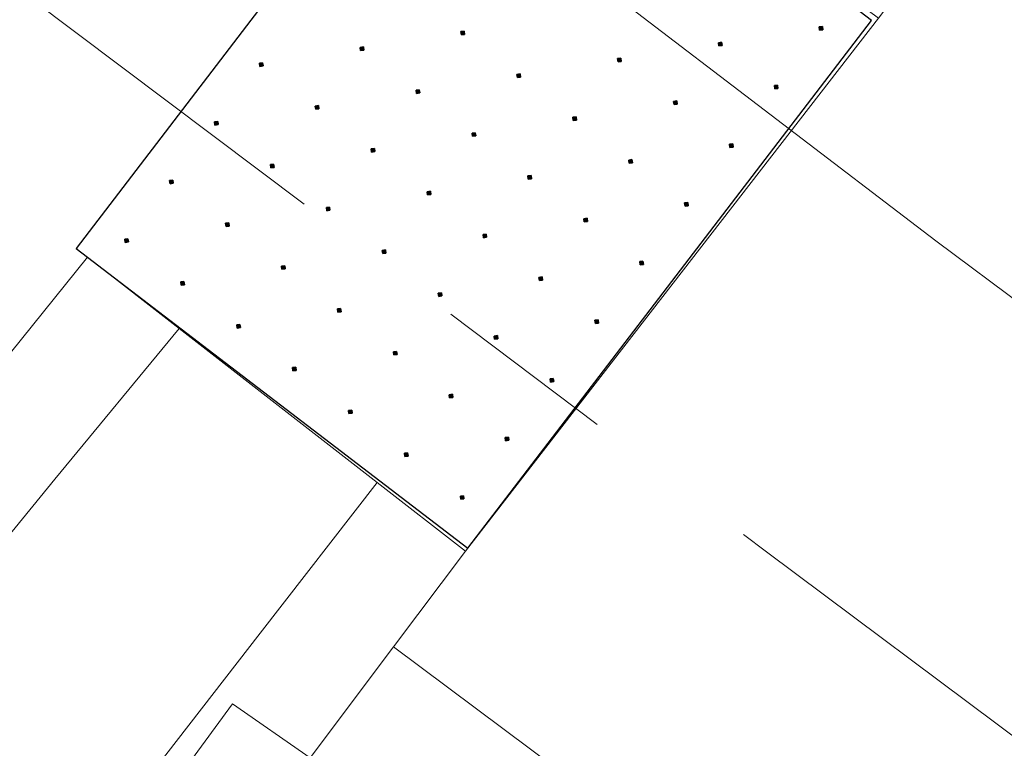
# Model space of a CAD drawing. Header units: metres. Extents: x 243820 to 248629, y 478632 to 483190.
# Tile 25 of 38: x 246010 to 246021, y 481502 to 481510. Entities that reach past the tile are written whole.
import ezdxf

# ---------------------------------------------------------------- set-up
doc = ezdxf.new("R2010")
doc.units = ezdxf.units.M
doc.linetypes.add('AM-AS', pattern=[16, 10, -2, 2, -2])
for name, color, linetype, lineweight in [('B-XX-AM-AS_SPOOR-G', 10, 'AM-AS', 18), ('B-XX-GR-GRAS-GV', 60, 'Continuous', 13), ('B-XX-GR-GROENVOORZIENING-GV', 80, 'Continuous', 18), ('B-XX-VH-VERHARDING_GESLOTEN-GV', 252, 'Continuous', 18), ('B-XX-VH-VERHARDING_HALFVERHARDING-GV', 252, 'Continuous', 18)]:
    doc.layers.add(name, color=color, linetype=linetype, lineweight=lineweight)
doc.layers.add('DLX_TERR_CALC', color=3, linetype='Continuous', true_color=0x00ff00)

msp = doc.modelspace()

# ---------------------------------------------------------------- linework, layer by layer
at = {"layer": 'B-XX-AM-AS_SPOOR-G'}
for points in [[(245600.48, 481821.222), (245604.412, 481818.349), (245612.98, 481811.87), (245623.907, 481803.776), (245633.801, 481796.269), (245680.61, 481761.415), (245776.439, 481689.752), (245797.965, 481673.437), (245838.282, 481643.489), (246014.428, 481511.83), (246020.259, 481507.382), (246153.905, 481407.522), (246161.631, 481401.697), (246170.094, 481395.166), (246185.344, 481383.862), (246211.779, 481364.025), (246220.598, 481357.523), (246236.883, 481345.247)], [(245598.264, 481818.227), (245603.8, 481814.095), (245647.923, 481781.112), (245659.843, 481772.105), (245691.316, 481748.672), (245755.973, 481700.313), (245816.551, 481654.965), (245826.567, 481647.328), (245838.382, 481638.465), (245849.55, 481630.216), (245860.882, 481621.606), (245888.724, 481600.887), (245904.174, 481589.224), (245913.962, 481582.082), (245992.579, 481523.403), (246018.411, 481503.986), (246091.31, 481449.535), (246114.637, 481431.878), (246139.57, 481413.363), (246147.69, 481407.165), (246227.787, 481347.486), (246288.298, 481302.245)]]:
    msp.add_lwpolyline(points, dxfattribs=at)
at = {"layer": 'B-XX-GR-GRAS-GV'}
msp.add_lwpolyline([(246060.001, 481468.429), (246025.961, 481493.88), (246024.418, 481494.208), (246022.826, 481495.475), (246021.428, 481497.595), (246016.739, 481501.157), (246014.338, 481502.952), (246013.425, 481501.739), (246013.375, 481501.677), (246013.839, 481501.017), (246014.926, 481501.167), (246016.102, 481500.956), (246019.351, 481498.005), (246021.566, 481495.649), (246023.321, 481494.209), (246029.676, 481489.923), (246040.449, 481481.853)], dxfattribs=at)
at = {"layer": 'B-XX-GR-GROENVOORZIENING-GV'}
for points in [[(245991.88, 481467.32), (245992.28, 481470.72), (245993, 481473.98), (245994.18, 481477.92), (245996.04, 481482.08), (245998.02, 481486.56), (246000, 481490.072), (246000.14, 481490.32), (246002.12, 481493.42), (246004.2, 481496.4), (246006.8, 481500.08), (246010.64, 481504.78), (246011.995, 481506.425), (246010.996, 481507.201), (246010.155, 481506.16), (246009.357, 481505.174), (246009.182, 481504.884), (246008.028, 481502.964), (246006.837, 481503.814), (246005.427, 481504.821), (246001.708, 481497.075), (245995.979, 481486.439)], [(246001.9, 481480.475), (246012.287, 481498.6), (246010.686, 481499.683), (246011.156, 481500.387), (246012.577, 481502.327), (246013.425, 481501.739), (246014.338, 481502.952), (246015.123, 481503.995), (246014.16, 481504.743), (246012.88, 481503.1), (246010.18, 481499.62), (246006.08, 481493.68), (246003, 481488.42), (246000.68, 481484.12), (246000, 481482.621), (245998.52, 481479.36), (245996.88, 481474.4), (245995.54, 481469.02), (245994.74, 481463.24), (245994.58, 481457.94)]]:
    msp.add_lwpolyline(points, dxfattribs=at)
msp.add_lwpolyline([(246011.156, 481500.387), (246010.686, 481499.683), (246012.287, 481498.6), (246013.537, 481497.753), (246012.859, 481498.782), (246012.755, 481499.521), (246012.933, 481500.358), (246013.601, 481500.984), (246013.839, 481501.017), (246013.375, 481501.677), (246013.425, 481501.739), (246012.577, 481502.327)], close=True, dxfattribs=at)
at = {"layer": 'B-XX-VH-VERHARDING_GESLOTEN-GV'}
msp.add_lwpolyline([(246010.872, 481507.298), (246010.996, 481507.201), (246011.995, 481506.425), (246014.16, 481504.743), (246015.123, 481503.995), (246019.634, 481509.812), (246018.985, 481510.296), (246016.867, 481511.875), (246016.282, 481512.311), (246016.034, 481512.496), (246015.421, 481512.954), (246015.281, 481513.058)], close=True, dxfattribs=at)
msp.add_lwpolyline([(245994.74, 481463.24), (245995.54, 481469.02), (245996.88, 481474.4), (245998.52, 481479.36), (246000, 481482.621), (246000.68, 481484.12), (246003, 481488.42), (246006.08, 481493.68), (246010.18, 481499.62), (246012.88, 481503.1), (246014.16, 481504.743), (246011.995, 481506.425), (246010.64, 481504.78), (246006.8, 481500.08), (246004.2, 481496.4), (246002.12, 481493.42), (246000.14, 481490.32), (246000, 481490.072), (245998.02, 481486.56), (245996.04, 481482.08), (245994.18, 481477.92), (245993, 481473.98), (245992.28, 481470.72), (245991.88, 481467.32)], dxfattribs=at)
at = {"layer": 'B-XX-VH-VERHARDING_HALFVERHARDING-GV'}
for points in [[(245987.078, 481523.056), (246007.256, 481507.85), (246007.844, 481507.941), (246010.155, 481506.16), (246010.996, 481507.201), (246010.872, 481507.298), (246015.281, 481513.058), (246015.421, 481512.954), (246016.486, 481514.409), (246014.032, 481516.306), (246013.114, 481517.029), (246011.091, 481518.621), (246010.354, 481519.201), (246009.234, 481520.059), (246009.11, 481520.643), (246007.136, 481522.215), (246005.89, 481522.479), (245977.06, 481544.023)], [(246060.519, 481481.847), (246032.984, 481502.185), (246030.173, 481507.234), (246024.527, 481511.369), (246022.493, 481511.589), (246021.608, 481512.264), (246021.247, 481512.547), (246020.89, 481512.06), (246021.175, 481511.843), (246019.634, 481509.812), (246015.123, 481503.995), (246014.338, 481502.952), (246016.739, 481501.157), (246021.428, 481497.595), (246022.826, 481495.475), (246024.418, 481494.208), (246025.961, 481493.88), (246060.001, 481468.429)]]:
    msp.add_lwpolyline(points, dxfattribs=at)
at = {"layer": 'DLX_TERR_CALC'}
for points in [[(246015.281, 481513.058, 0), (246010.872, 481507.298, 0)], [(246019.556, 481509.786, 0), (246015.281, 481513.058, 0)], [(246015.147, 481504.026, 0), (246019.556, 481509.786, 0)], [(246010.872, 481507.298, 0), (246015.147, 481504.026, 0)]]:
    msp.add_polyline3d(points, dxfattribs=at)

# ---------------------------------------------------------------- meshes
mesh = msp.add_polyface(dxfattribs=at)
corners = [(246015.113, 481509.634), (246015.108, 481509.669), (246015.093, 481509.649), (246015.108, 481509.669), (246015.073, 481509.664), (246015.093, 481509.649), (246015.073, 481509.664), (246015.078, 481509.629), (246015.093, 481509.649), (246015.078, 481509.629), (246015.113, 481509.634), (246015.093, 481509.649), (246015.108, 481509.669), (246015.113, 481509.634), (246015.093, 481509.649), (246015.073, 481509.664), (246015.108, 481509.669), (246015.093, 481509.649), (246015.078, 481509.629), (246015.073, 481509.664), (246015.093, 481509.649), (246015.113, 481509.634), (246015.078, 481509.629), (246015.093, 481509.649)]
mesh.append_faces([[corners[k] for k in face] for face in [(0, 1, 2), (3, 4, 5), (6, 7, 8), (9, 10, 11), (12, 13, 14), (15, 16, 17), (18, 19, 20), (21, 22, 23)]])
mesh = msp.add_polyface(dxfattribs=at)
corners = [(246019.025, 481509.684), (246019.02, 481509.719), (246019.005, 481509.699), (246019.02, 481509.719), (246018.986, 481509.715), (246019.005, 481509.699), (246018.986, 481509.715), (246018.99, 481509.68), (246019.005, 481509.699), (246018.99, 481509.68), (246019.025, 481509.684), (246019.005, 481509.699), (246019.02, 481509.719), (246019.025, 481509.684), (246019.005, 481509.699), (246018.986, 481509.715), (246019.02, 481509.719), (246019.005, 481509.699), (246018.99, 481509.68), (246018.986, 481509.715), (246019.005, 481509.699), (246019.025, 481509.684), (246018.99, 481509.68), (246019.005, 481509.699)]
mesh.append_faces([[corners[k] for k in face] for face in [(0, 1, 2), (3, 4, 5), (6, 7, 8), (9, 10, 11), (12, 13, 14), (15, 16, 17), (18, 19, 20), (21, 22, 23)]])
mesh = msp.add_polyface(dxfattribs=at)
corners = [(246017.925, 481509.512), (246017.92, 481509.547), (246017.905, 481509.527), (246017.92, 481509.547), (246017.885, 481509.542), (246017.905, 481509.527), (246017.885, 481509.542), (246017.89, 481509.507), (246017.905, 481509.527), (246017.89, 481509.507), (246017.925, 481509.512), (246017.905, 481509.527), (246017.92, 481509.547), (246017.925, 481509.512), (246017.905, 481509.527), (246017.885, 481509.542), (246017.92, 481509.547), (246017.905, 481509.527), (246017.89, 481509.507), (246017.885, 481509.542), (246017.905, 481509.527), (246017.925, 481509.512), (246017.89, 481509.507), (246017.905, 481509.527)]
mesh.append_faces([[corners[k] for k in face] for face in [(0, 1, 2), (3, 4, 5), (6, 7, 8), (9, 10, 11), (12, 13, 14), (15, 16, 17), (18, 19, 20), (21, 22, 23)]])
mesh = msp.add_polyface(dxfattribs=at)
corners = [(246014.012, 481509.462), (246014.008, 481509.497), (246013.992, 481509.477), (246014.008, 481509.497), (246013.973, 481509.492), (246013.992, 481509.477), (246013.973, 481509.492), (246013.977, 481509.457), (246013.992, 481509.477), (246013.977, 481509.457), (246014.012, 481509.462), (246013.992, 481509.477), (246014.008, 481509.497), (246014.012, 481509.462), (246013.992, 481509.477), (246013.973, 481509.492), (246014.008, 481509.497), (246013.992, 481509.477), (246013.977, 481509.457), (246013.973, 481509.492), (246013.992, 481509.477), (246014.012, 481509.462), (246013.977, 481509.457), (246013.992, 481509.477)]
mesh.append_faces([[corners[k] for k in face] for face in [(0, 1, 2), (3, 4, 5), (6, 7, 8), (9, 10, 11), (12, 13, 14), (15, 16, 17), (18, 19, 20), (21, 22, 23)]])
mesh = msp.add_polyface(dxfattribs=at)
corners = [(246016.824, 481509.339), (246016.819, 481509.374), (246016.804, 481509.354), (246016.819, 481509.374), (246016.784, 481509.37), (246016.804, 481509.354), (246016.784, 481509.37), (246016.789, 481509.335), (246016.804, 481509.354), (246016.789, 481509.335), (246016.824, 481509.339), (246016.804, 481509.354), (246016.819, 481509.374), (246016.824, 481509.339), (246016.804, 481509.354), (246016.784, 481509.37), (246016.819, 481509.374), (246016.804, 481509.354), (246016.789, 481509.335), (246016.784, 481509.37), (246016.804, 481509.354), (246016.824, 481509.339), (246016.789, 481509.335), (246016.804, 481509.354)]
mesh.append_faces([[corners[k] for k in face] for face in [(0, 1, 2), (3, 4, 5), (6, 7, 8), (9, 10, 11), (12, 13, 14), (15, 16, 17), (18, 19, 20), (21, 22, 23)]])
mesh = msp.add_polyface(dxfattribs=at)
corners = [(246012.912, 481509.289), (246012.907, 481509.324), (246012.892, 481509.304), (246012.907, 481509.324), (246012.872, 481509.319), (246012.892, 481509.304), (246012.872, 481509.319), (246012.877, 481509.284), (246012.892, 481509.304), (246012.877, 481509.284), (246012.912, 481509.289), (246012.892, 481509.304), (246012.907, 481509.324), (246012.912, 481509.289), (246012.892, 481509.304), (246012.872, 481509.319), (246012.907, 481509.324), (246012.892, 481509.304), (246012.877, 481509.284), (246012.872, 481509.319), (246012.892, 481509.304), (246012.912, 481509.289), (246012.877, 481509.284), (246012.892, 481509.304)]
mesh.append_faces([[corners[k] for k in face] for face in [(0, 1, 2), (3, 4, 5), (6, 7, 8), (9, 10, 11), (12, 13, 14), (15, 16, 17), (18, 19, 20), (21, 22, 23)]])
mesh = msp.add_polyface(dxfattribs=at)
corners = [(246015.724, 481509.167), (246015.719, 481509.202), (246015.704, 481509.182), (246015.719, 481509.202), (246015.684, 481509.197), (246015.704, 481509.182), (246015.684, 481509.197), (246015.689, 481509.162), (246015.704, 481509.182), (246015.689, 481509.162), (246015.724, 481509.167), (246015.704, 481509.182), (246015.719, 481509.202), (246015.724, 481509.167), (246015.704, 481509.182), (246015.684, 481509.197), (246015.719, 481509.202), (246015.704, 481509.182), (246015.689, 481509.162), (246015.684, 481509.197), (246015.704, 481509.182), (246015.724, 481509.167), (246015.689, 481509.162), (246015.704, 481509.182)]
mesh.append_faces([[corners[k] for k in face] for face in [(0, 1, 2), (3, 4, 5), (6, 7, 8), (9, 10, 11), (12, 13, 14), (15, 16, 17), (18, 19, 20), (21, 22, 23)]])
mesh = msp.add_polyface(dxfattribs=at)
corners = [(246014.623, 481508.994), (246014.618, 481509.029), (246014.603, 481509.009), (246014.618, 481509.029), (246014.583, 481509.024), (246014.603, 481509.009), (246014.583, 481509.024), (246014.588, 481508.989), (246014.603, 481509.009), (246014.588, 481508.989), (246014.623, 481508.994), (246014.603, 481509.009), (246014.618, 481509.029), (246014.623, 481508.994), (246014.603, 481509.009), (246014.583, 481509.024), (246014.618, 481509.029), (246014.603, 481509.009), (246014.588, 481508.989), (246014.583, 481509.024), (246014.603, 481509.009), (246014.623, 481508.994), (246014.588, 481508.989), (246014.603, 481509.009)]
mesh.append_faces([[corners[k] for k in face] for face in [(0, 1, 2), (3, 4, 5), (6, 7, 8), (9, 10, 11), (12, 13, 14), (15, 16, 17), (18, 19, 20), (21, 22, 23)]])
mesh = msp.add_polyface(dxfattribs=at)
corners = [(246018.535, 481509.044), (246018.531, 481509.079), (246018.516, 481509.059), (246018.531, 481509.079), (246018.496, 481509.075), (246018.516, 481509.059), (246018.496, 481509.075), (246018.5, 481509.04), (246018.516, 481509.059), (246018.5, 481509.04), (246018.535, 481509.044), (246018.516, 481509.059), (246018.531, 481509.079), (246018.535, 481509.044), (246018.516, 481509.059), (246018.496, 481509.075), (246018.531, 481509.079), (246018.516, 481509.059), (246018.5, 481509.04), (246018.496, 481509.075), (246018.516, 481509.059), (246018.535, 481509.044), (246018.5, 481509.04), (246018.516, 481509.059)]
mesh.append_faces([[corners[k] for k in face] for face in [(0, 1, 2), (3, 4, 5), (6, 7, 8), (9, 10, 11), (12, 13, 14), (15, 16, 17), (18, 19, 20), (21, 22, 23)]])
mesh = msp.add_polyface(dxfattribs=at)
corners = [(246017.435, 481508.872), (246017.43, 481508.907), (246017.415, 481508.887), (246017.43, 481508.907), (246017.395, 481508.902), (246017.415, 481508.887), (246017.395, 481508.902), (246017.4, 481508.867), (246017.415, 481508.887), (246017.4, 481508.867), (246017.435, 481508.872), (246017.415, 481508.887), (246017.43, 481508.907), (246017.435, 481508.872), (246017.415, 481508.887), (246017.395, 481508.902), (246017.43, 481508.907), (246017.415, 481508.887), (246017.4, 481508.867), (246017.395, 481508.902), (246017.415, 481508.887), (246017.435, 481508.872), (246017.4, 481508.867), (246017.415, 481508.887)]
mesh.append_faces([[corners[k] for k in face] for face in [(0, 1, 2), (3, 4, 5), (6, 7, 8), (9, 10, 11), (12, 13, 14), (15, 16, 17), (18, 19, 20), (21, 22, 23)]])
mesh = msp.add_polyface(dxfattribs=at)
corners = [(246013.522, 481508.821), (246013.518, 481508.856), (246013.503, 481508.837), (246013.518, 481508.856), (246013.483, 481508.852), (246013.503, 481508.837), (246013.483, 481508.852), (246013.487, 481508.817), (246013.503, 481508.837), (246013.487, 481508.817), (246013.522, 481508.821), (246013.503, 481508.837), (246013.518, 481508.856), (246013.522, 481508.821), (246013.503, 481508.837), (246013.483, 481508.852), (246013.518, 481508.856), (246013.503, 481508.837), (246013.487, 481508.817), (246013.483, 481508.852), (246013.503, 481508.837), (246013.522, 481508.821), (246013.487, 481508.817), (246013.503, 481508.837)]
mesh.append_faces([[corners[k] for k in face] for face in [(0, 1, 2), (3, 4, 5), (6, 7, 8), (9, 10, 11), (12, 13, 14), (15, 16, 17), (18, 19, 20), (21, 22, 23)]])
mesh = msp.add_polyface(dxfattribs=at)
corners = [(246012.422, 481508.649), (246012.417, 481508.684), (246012.402, 481508.664), (246012.417, 481508.684), (246012.382, 481508.679), (246012.402, 481508.664), (246012.382, 481508.679), (246012.387, 481508.644), (246012.402, 481508.664), (246012.387, 481508.644), (246012.422, 481508.649), (246012.402, 481508.664), (246012.417, 481508.684), (246012.422, 481508.649), (246012.402, 481508.664), (246012.382, 481508.679), (246012.417, 481508.684), (246012.402, 481508.664), (246012.387, 481508.644), (246012.382, 481508.679), (246012.402, 481508.664), (246012.422, 481508.649), (246012.387, 481508.644), (246012.402, 481508.664)]
mesh.append_faces([[corners[k] for k in face] for face in [(0, 1, 2), (3, 4, 5), (6, 7, 8), (9, 10, 11), (12, 13, 14), (15, 16, 17), (18, 19, 20), (21, 22, 23)]])
mesh = msp.add_polyface(dxfattribs=at)
corners = [(246016.334, 481508.699), (246016.33, 481508.734), (246016.314, 481508.714), (246016.33, 481508.734), (246016.295, 481508.729), (246016.314, 481508.714), (246016.295, 481508.729), (246016.299, 481508.695), (246016.314, 481508.714), (246016.299, 481508.695), (246016.334, 481508.699), (246016.314, 481508.714), (246016.33, 481508.734), (246016.334, 481508.699), (246016.314, 481508.714), (246016.295, 481508.729), (246016.33, 481508.734), (246016.314, 481508.714), (246016.299, 481508.695), (246016.295, 481508.729), (246016.314, 481508.714), (246016.334, 481508.699), (246016.299, 481508.695), (246016.314, 481508.714)]
mesh.append_faces([[corners[k] for k in face] for face in [(0, 1, 2), (3, 4, 5), (6, 7, 8), (9, 10, 11), (12, 13, 14), (15, 16, 17), (18, 19, 20), (21, 22, 23)]])
mesh = msp.add_polyface(dxfattribs=at)
corners = [(246015.234, 481508.527), (246015.229, 481508.561), (246015.214, 481508.542), (246015.229, 481508.561), (246015.194, 481508.557), (246015.214, 481508.542), (246015.194, 481508.557), (246015.199, 481508.522), (246015.214, 481508.542), (246015.199, 481508.522), (246015.234, 481508.527), (246015.214, 481508.542), (246015.229, 481508.561), (246015.234, 481508.527), (246015.214, 481508.542), (246015.194, 481508.557), (246015.229, 481508.561), (246015.214, 481508.542), (246015.199, 481508.522), (246015.194, 481508.557), (246015.214, 481508.542), (246015.234, 481508.527), (246015.199, 481508.522), (246015.214, 481508.542)]
mesh.append_faces([[corners[k] for k in face] for face in [(0, 1, 2), (3, 4, 5), (6, 7, 8), (9, 10, 11), (12, 13, 14), (15, 16, 17), (18, 19, 20), (21, 22, 23)]])
mesh = msp.add_polyface(dxfattribs=at)
corners = [(246014.133, 481508.354), (246014.128, 481508.389), (246014.113, 481508.369), (246014.128, 481508.389), (246014.093, 481508.384), (246014.113, 481508.369), (246014.093, 481508.384), (246014.098, 481508.35), (246014.113, 481508.369), (246014.098, 481508.35), (246014.133, 481508.354), (246014.113, 481508.369), (246014.128, 481508.389), (246014.133, 481508.354), (246014.113, 481508.369), (246014.093, 481508.384), (246014.128, 481508.389), (246014.113, 481508.369), (246014.098, 481508.35), (246014.093, 481508.384), (246014.113, 481508.369), (246014.133, 481508.354), (246014.098, 481508.35), (246014.113, 481508.369)]
mesh.append_faces([[corners[k] for k in face] for face in [(0, 1, 2), (3, 4, 5), (6, 7, 8), (9, 10, 11), (12, 13, 14), (15, 16, 17), (18, 19, 20), (21, 22, 23)]])
mesh = msp.add_polyface(dxfattribs=at)
corners = [(246018.045, 481508.404), (246018.041, 481508.439), (246018.026, 481508.42), (246018.041, 481508.439), (246018.006, 481508.435), (246018.026, 481508.42), (246018.006, 481508.435), (246018.01, 481508.4), (246018.026, 481508.42), (246018.01, 481508.4), (246018.045, 481508.404), (246018.026, 481508.42), (246018.041, 481508.439), (246018.045, 481508.404), (246018.026, 481508.42), (246018.006, 481508.435), (246018.041, 481508.439), (246018.026, 481508.42), (246018.01, 481508.4), (246018.006, 481508.435), (246018.026, 481508.42), (246018.045, 481508.404), (246018.01, 481508.4), (246018.026, 481508.42)]
mesh.append_faces([[corners[k] for k in face] for face in [(0, 1, 2), (3, 4, 5), (6, 7, 8), (9, 10, 11), (12, 13, 14), (15, 16, 17), (18, 19, 20), (21, 22, 23)]])
mesh = msp.add_polyface(dxfattribs=at)
corners = [(246016.945, 481508.232), (246016.94, 481508.267), (246016.925, 481508.247), (246016.94, 481508.267), (246016.905, 481508.262), (246016.925, 481508.247), (246016.905, 481508.262), (246016.91, 481508.227), (246016.925, 481508.247), (246016.91, 481508.227), (246016.945, 481508.232), (246016.925, 481508.247), (246016.94, 481508.267), (246016.945, 481508.232), (246016.925, 481508.247), (246016.905, 481508.262), (246016.94, 481508.267), (246016.925, 481508.247), (246016.91, 481508.227), (246016.905, 481508.262), (246016.925, 481508.247), (246016.945, 481508.232), (246016.91, 481508.227), (246016.925, 481508.247)]
mesh.append_faces([[corners[k] for k in face] for face in [(0, 1, 2), (3, 4, 5), (6, 7, 8), (9, 10, 11), (12, 13, 14), (15, 16, 17), (18, 19, 20), (21, 22, 23)]])
mesh = msp.add_polyface(dxfattribs=at)
corners = [(246013.032, 481508.182), (246013.028, 481508.216), (246013.013, 481508.197), (246013.028, 481508.216), (246012.993, 481508.212), (246013.013, 481508.197), (246012.993, 481508.212), (246012.998, 481508.177), (246013.013, 481508.197), (246012.998, 481508.177), (246013.032, 481508.182), (246013.013, 481508.197), (246013.028, 481508.216), (246013.032, 481508.182), (246013.013, 481508.197), (246012.993, 481508.212), (246013.028, 481508.216), (246013.013, 481508.197), (246012.998, 481508.177), (246012.993, 481508.212), (246013.013, 481508.197), (246013.032, 481508.182), (246012.998, 481508.177), (246013.013, 481508.197)]
mesh.append_faces([[corners[k] for k in face] for face in [(0, 1, 2), (3, 4, 5), (6, 7, 8), (9, 10, 11), (12, 13, 14), (15, 16, 17), (18, 19, 20), (21, 22, 23)]])
mesh = msp.add_polyface(dxfattribs=at)
corners = [(246011.932, 481508.009), (246011.927, 481508.044), (246011.912, 481508.024), (246011.927, 481508.044), (246011.892, 481508.039), (246011.912, 481508.024), (246011.892, 481508.039), (246011.897, 481508.004), (246011.912, 481508.024), (246011.897, 481508.004), (246011.932, 481508.009), (246011.912, 481508.024), (246011.927, 481508.044), (246011.932, 481508.009), (246011.912, 481508.024), (246011.892, 481508.039), (246011.927, 481508.044), (246011.912, 481508.024), (246011.897, 481508.004), (246011.892, 481508.039), (246011.912, 481508.024), (246011.932, 481508.009), (246011.897, 481508.004), (246011.912, 481508.024)]
mesh.append_faces([[corners[k] for k in face] for face in [(0, 1, 2), (3, 4, 5), (6, 7, 8), (9, 10, 11), (12, 13, 14), (15, 16, 17), (18, 19, 20), (21, 22, 23)]])
mesh = msp.add_polyface(dxfattribs=at)
corners = [(246015.844, 481508.059), (246015.84, 481508.094), (246015.824, 481508.074), (246015.84, 481508.094), (246015.805, 481508.09), (246015.824, 481508.074), (246015.805, 481508.09), (246015.809, 481508.055), (246015.824, 481508.074), (246015.809, 481508.055), (246015.844, 481508.059), (246015.824, 481508.074), (246015.84, 481508.094), (246015.844, 481508.059), (246015.824, 481508.074), (246015.805, 481508.09), (246015.84, 481508.094), (246015.824, 481508.074), (246015.809, 481508.055), (246015.805, 481508.09), (246015.824, 481508.074), (246015.844, 481508.059), (246015.809, 481508.055), (246015.824, 481508.074)]
mesh.append_faces([[corners[k] for k in face] for face in [(0, 1, 2), (3, 4, 5), (6, 7, 8), (9, 10, 11), (12, 13, 14), (15, 16, 17), (18, 19, 20), (21, 22, 23)]])
mesh = msp.add_polyface(dxfattribs=at)
corners = [(246014.744, 481507.887), (246014.739, 481507.922), (246014.724, 481507.902), (246014.739, 481507.922), (246014.704, 481507.917), (246014.724, 481507.902), (246014.704, 481507.917), (246014.709, 481507.882), (246014.724, 481507.902), (246014.709, 481507.882), (246014.744, 481507.887), (246014.724, 481507.902), (246014.739, 481507.922), (246014.744, 481507.887), (246014.724, 481507.902), (246014.704, 481507.917), (246014.739, 481507.922), (246014.724, 481507.902), (246014.709, 481507.882), (246014.704, 481507.917), (246014.724, 481507.902), (246014.744, 481507.887), (246014.709, 481507.882), (246014.724, 481507.902)]
mesh.append_faces([[corners[k] for k in face] for face in [(0, 1, 2), (3, 4, 5), (6, 7, 8), (9, 10, 11), (12, 13, 14), (15, 16, 17), (18, 19, 20), (21, 22, 23)]])
mesh = msp.add_polyface(dxfattribs=at)
corners = [(246013.643, 481507.714), (246013.639, 481507.749), (246013.623, 481507.729), (246013.639, 481507.749), (246013.604, 481507.744), (246013.623, 481507.729), (246013.604, 481507.744), (246013.608, 481507.709), (246013.623, 481507.729), (246013.608, 481507.709), (246013.643, 481507.714), (246013.623, 481507.729), (246013.639, 481507.749), (246013.643, 481507.714), (246013.623, 481507.729), (246013.604, 481507.744), (246013.639, 481507.749), (246013.623, 481507.729), (246013.608, 481507.709), (246013.604, 481507.744), (246013.623, 481507.729), (246013.643, 481507.714), (246013.608, 481507.709), (246013.623, 481507.729)]
mesh.append_faces([[corners[k] for k in face] for face in [(0, 1, 2), (3, 4, 5), (6, 7, 8), (9, 10, 11), (12, 13, 14), (15, 16, 17), (18, 19, 20), (21, 22, 23)]])
mesh = msp.add_polyface(dxfattribs=at)
corners = [(246017.556, 481507.764), (246017.551, 481507.799), (246017.536, 481507.779), (246017.551, 481507.799), (246017.516, 481507.795), (246017.536, 481507.779), (246017.516, 481507.795), (246017.521, 481507.76), (246017.536, 481507.779), (246017.521, 481507.76), (246017.556, 481507.764), (246017.536, 481507.779), (246017.551, 481507.799), (246017.556, 481507.764), (246017.536, 481507.779), (246017.516, 481507.795), (246017.551, 481507.799), (246017.536, 481507.779), (246017.521, 481507.76), (246017.516, 481507.795), (246017.536, 481507.779), (246017.556, 481507.764), (246017.521, 481507.76), (246017.536, 481507.779)]
mesh.append_faces([[corners[k] for k in face] for face in [(0, 1, 2), (3, 4, 5), (6, 7, 8), (9, 10, 11), (12, 13, 14), (15, 16, 17), (18, 19, 20), (21, 22, 23)]])
mesh = msp.add_polyface(dxfattribs=at)
corners = [(246016.455, 481507.592), (246016.45, 481507.627), (246016.435, 481507.607), (246016.45, 481507.627), (246016.415, 481507.622), (246016.435, 481507.607), (246016.415, 481507.622), (246016.42, 481507.587), (246016.435, 481507.607), (246016.42, 481507.587), (246016.455, 481507.592), (246016.435, 481507.607), (246016.45, 481507.627), (246016.455, 481507.592), (246016.435, 481507.607), (246016.415, 481507.622), (246016.45, 481507.627), (246016.435, 481507.607), (246016.42, 481507.587), (246016.415, 481507.622), (246016.435, 481507.607), (246016.455, 481507.592), (246016.42, 481507.587), (246016.435, 481507.607)]
mesh.append_faces([[corners[k] for k in face] for face in [(0, 1, 2), (3, 4, 5), (6, 7, 8), (9, 10, 11), (12, 13, 14), (15, 16, 17), (18, 19, 20), (21, 22, 23)]])
mesh = msp.add_polyface(dxfattribs=at)
corners = [(246012.543, 481507.541), (246012.538, 481507.576), (246012.523, 481507.557), (246012.538, 481507.576), (246012.503, 481507.572), (246012.523, 481507.557), (246012.503, 481507.572), (246012.508, 481507.537), (246012.523, 481507.557), (246012.508, 481507.537), (246012.543, 481507.541), (246012.523, 481507.557), (246012.538, 481507.576), (246012.543, 481507.541), (246012.523, 481507.557), (246012.503, 481507.572), (246012.538, 481507.576), (246012.523, 481507.557), (246012.508, 481507.537), (246012.503, 481507.572), (246012.523, 481507.557), (246012.543, 481507.541), (246012.508, 481507.537), (246012.523, 481507.557)]
mesh.append_faces([[corners[k] for k in face] for face in [(0, 1, 2), (3, 4, 5), (6, 7, 8), (9, 10, 11), (12, 13, 14), (15, 16, 17), (18, 19, 20), (21, 22, 23)]])
mesh = msp.add_polyface(dxfattribs=at)
corners = [(246011.442, 481507.369), (246011.437, 481507.404), (246011.422, 481507.384), (246011.437, 481507.404), (246011.403, 481507.399), (246011.422, 481507.384), (246011.403, 481507.399), (246011.407, 481507.364), (246011.422, 481507.384), (246011.407, 481507.364), (246011.442, 481507.369), (246011.422, 481507.384), (246011.437, 481507.404), (246011.442, 481507.369), (246011.422, 481507.384), (246011.403, 481507.399), (246011.437, 481507.404), (246011.422, 481507.384), (246011.407, 481507.364), (246011.403, 481507.399), (246011.422, 481507.384), (246011.442, 481507.369), (246011.407, 481507.364), (246011.422, 481507.384)]
mesh.append_faces([[corners[k] for k in face] for face in [(0, 1, 2), (3, 4, 5), (6, 7, 8), (9, 10, 11), (12, 13, 14), (15, 16, 17), (18, 19, 20), (21, 22, 23)]])
mesh = msp.add_polyface(dxfattribs=at)
corners = [(246015.354, 481507.419), (246015.35, 481507.454), (246015.335, 481507.434), (246015.35, 481507.454), (246015.315, 481507.449), (246015.335, 481507.434), (246015.315, 481507.449), (246015.32, 481507.414), (246015.335, 481507.434), (246015.32, 481507.414), (246015.354, 481507.419), (246015.335, 481507.434), (246015.35, 481507.454), (246015.354, 481507.419), (246015.335, 481507.434), (246015.315, 481507.449), (246015.35, 481507.454), (246015.335, 481507.434), (246015.32, 481507.414), (246015.315, 481507.449), (246015.335, 481507.434), (246015.354, 481507.419), (246015.32, 481507.414), (246015.335, 481507.434)]
mesh.append_faces([[corners[k] for k in face] for face in [(0, 1, 2), (3, 4, 5), (6, 7, 8), (9, 10, 11), (12, 13, 14), (15, 16, 17), (18, 19, 20), (21, 22, 23)]])
mesh = msp.add_polyface(dxfattribs=at)
corners = [(246014.254, 481507.247), (246014.249, 481507.282), (246014.234, 481507.262), (246014.249, 481507.282), (246014.214, 481507.277), (246014.234, 481507.262), (246014.214, 481507.277), (246014.219, 481507.242), (246014.234, 481507.262), (246014.219, 481507.242), (246014.254, 481507.247), (246014.234, 481507.262), (246014.249, 481507.282), (246014.254, 481507.247), (246014.234, 481507.262), (246014.214, 481507.277), (246014.249, 481507.282), (246014.234, 481507.262), (246014.219, 481507.242), (246014.214, 481507.277), (246014.234, 481507.262), (246014.254, 481507.247), (246014.219, 481507.242), (246014.234, 481507.262)]
mesh.append_faces([[corners[k] for k in face] for face in [(0, 1, 2), (3, 4, 5), (6, 7, 8), (9, 10, 11), (12, 13, 14), (15, 16, 17), (18, 19, 20), (21, 22, 23)]])
mesh = msp.add_polyface(dxfattribs=at)
corners = [(246013.153, 481507.074), (246013.149, 481507.109), (246013.133, 481507.089), (246013.149, 481507.109), (246013.114, 481507.104), (246013.133, 481507.089), (246013.114, 481507.104), (246013.118, 481507.07), (246013.133, 481507.089), (246013.118, 481507.07), (246013.153, 481507.074), (246013.133, 481507.089), (246013.149, 481507.109), (246013.153, 481507.074), (246013.133, 481507.089), (246013.114, 481507.104), (246013.149, 481507.109), (246013.133, 481507.089), (246013.118, 481507.07), (246013.114, 481507.104), (246013.133, 481507.089), (246013.153, 481507.074), (246013.118, 481507.07), (246013.133, 481507.089)]
mesh.append_faces([[corners[k] for k in face] for face in [(0, 1, 2), (3, 4, 5), (6, 7, 8), (9, 10, 11), (12, 13, 14), (15, 16, 17), (18, 19, 20), (21, 22, 23)]])
mesh = msp.add_polyface(dxfattribs=at)
corners = [(246017.066, 481507.124), (246017.061, 481507.159), (246017.046, 481507.14), (246017.061, 481507.159), (246017.026, 481507.155), (246017.046, 481507.14), (246017.026, 481507.155), (246017.031, 481507.12), (246017.046, 481507.14), (246017.031, 481507.12), (246017.066, 481507.124), (246017.046, 481507.14), (246017.061, 481507.159), (246017.066, 481507.124), (246017.046, 481507.14), (246017.026, 481507.155), (246017.061, 481507.159), (246017.046, 481507.14), (246017.031, 481507.12), (246017.026, 481507.155), (246017.046, 481507.14), (246017.066, 481507.124), (246017.031, 481507.12), (246017.046, 481507.14)]
mesh.append_faces([[corners[k] for k in face] for face in [(0, 1, 2), (3, 4, 5), (6, 7, 8), (9, 10, 11), (12, 13, 14), (15, 16, 17), (18, 19, 20), (21, 22, 23)]])
mesh = msp.add_polyface(dxfattribs=at)
corners = [(246015.965, 481506.952), (246015.96, 481506.987), (246015.945, 481506.967), (246015.96, 481506.987), (246015.925, 481506.982), (246015.945, 481506.967), (246015.925, 481506.982), (246015.93, 481506.947), (246015.945, 481506.967), (246015.93, 481506.947), (246015.965, 481506.952), (246015.945, 481506.967), (246015.96, 481506.987), (246015.965, 481506.952), (246015.945, 481506.967), (246015.925, 481506.982), (246015.96, 481506.987), (246015.945, 481506.967), (246015.93, 481506.947), (246015.925, 481506.982), (246015.945, 481506.967), (246015.965, 481506.952), (246015.93, 481506.947), (246015.945, 481506.967)]
mesh.append_faces([[corners[k] for k in face] for face in [(0, 1, 2), (3, 4, 5), (6, 7, 8), (9, 10, 11), (12, 13, 14), (15, 16, 17), (18, 19, 20), (21, 22, 23)]])
mesh = msp.add_polyface(dxfattribs=at)
corners = [(246012.053, 481506.902), (246012.048, 481506.936), (246012.033, 481506.917), (246012.048, 481506.936), (246012.013, 481506.932), (246012.033, 481506.917), (246012.013, 481506.932), (246012.018, 481506.897), (246012.033, 481506.917), (246012.018, 481506.897), (246012.053, 481506.902), (246012.033, 481506.917), (246012.048, 481506.936), (246012.053, 481506.902), (246012.033, 481506.917), (246012.013, 481506.932), (246012.048, 481506.936), (246012.033, 481506.917), (246012.018, 481506.897), (246012.013, 481506.932), (246012.033, 481506.917), (246012.053, 481506.902), (246012.018, 481506.897), (246012.033, 481506.917)]
mesh.append_faces([[corners[k] for k in face] for face in [(0, 1, 2), (3, 4, 5), (6, 7, 8), (9, 10, 11), (12, 13, 14), (15, 16, 17), (18, 19, 20), (21, 22, 23)]])
mesh = msp.add_polyface(dxfattribs=at)
corners = [(246014.864, 481506.779), (246014.86, 481506.814), (246014.845, 481506.794), (246014.86, 481506.814), (246014.825, 481506.809), (246014.845, 481506.794), (246014.825, 481506.809), (246014.83, 481506.775), (246014.845, 481506.794), (246014.83, 481506.775), (246014.864, 481506.779), (246014.845, 481506.794), (246014.86, 481506.814), (246014.864, 481506.779), (246014.845, 481506.794), (246014.825, 481506.809), (246014.86, 481506.814), (246014.845, 481506.794), (246014.83, 481506.775), (246014.825, 481506.809), (246014.845, 481506.794), (246014.864, 481506.779), (246014.83, 481506.775), (246014.845, 481506.794)]
mesh.append_faces([[corners[k] for k in face] for face in [(0, 1, 2), (3, 4, 5), (6, 7, 8), (9, 10, 11), (12, 13, 14), (15, 16, 17), (18, 19, 20), (21, 22, 23)]])
mesh = msp.add_polyface(dxfattribs=at)
corners = [(246013.764, 481506.607), (246013.759, 481506.642), (246013.744, 481506.622), (246013.759, 481506.642), (246013.724, 481506.637), (246013.744, 481506.622), (246013.724, 481506.637), (246013.729, 481506.602), (246013.744, 481506.622), (246013.729, 481506.602), (246013.764, 481506.607), (246013.744, 481506.622), (246013.759, 481506.642), (246013.764, 481506.607), (246013.744, 481506.622), (246013.724, 481506.637), (246013.759, 481506.642), (246013.744, 481506.622), (246013.729, 481506.602), (246013.724, 481506.637), (246013.744, 481506.622), (246013.764, 481506.607), (246013.729, 481506.602), (246013.744, 481506.622)]
mesh.append_faces([[corners[k] for k in face] for face in [(0, 1, 2), (3, 4, 5), (6, 7, 8), (9, 10, 11), (12, 13, 14), (15, 16, 17), (18, 19, 20), (21, 22, 23)]])
mesh = msp.add_polyface(dxfattribs=at)
corners = [(246012.664, 481506.434), (246012.659, 481506.469), (246012.644, 481506.449), (246012.659, 481506.469), (246012.624, 481506.464), (246012.644, 481506.449), (246012.624, 481506.464), (246012.629, 481506.429), (246012.644, 481506.449), (246012.629, 481506.429), (246012.664, 481506.434), (246012.644, 481506.449), (246012.659, 481506.469), (246012.664, 481506.434), (246012.644, 481506.449), (246012.624, 481506.464), (246012.659, 481506.469), (246012.644, 481506.449), (246012.629, 481506.429), (246012.624, 481506.464), (246012.644, 481506.449), (246012.664, 481506.434), (246012.629, 481506.429), (246012.644, 481506.449)]
mesh.append_faces([[corners[k] for k in face] for face in [(0, 1, 2), (3, 4, 5), (6, 7, 8), (9, 10, 11), (12, 13, 14), (15, 16, 17), (18, 19, 20), (21, 22, 23)]])
mesh = msp.add_polyface(dxfattribs=at)
corners = [(246016.576, 481506.484), (246016.571, 481506.519), (246016.556, 481506.499), (246016.571, 481506.519), (246016.536, 481506.515), (246016.556, 481506.499), (246016.536, 481506.515), (246016.541, 481506.48), (246016.556, 481506.499), (246016.541, 481506.48), (246016.576, 481506.484), (246016.556, 481506.499), (246016.571, 481506.519), (246016.576, 481506.484), (246016.556, 481506.499), (246016.536, 481506.515), (246016.571, 481506.519), (246016.556, 481506.499), (246016.541, 481506.48), (246016.536, 481506.515), (246016.556, 481506.499), (246016.576, 481506.484), (246016.541, 481506.48), (246016.556, 481506.499)]
mesh.append_faces([[corners[k] for k in face] for face in [(0, 1, 2), (3, 4, 5), (6, 7, 8), (9, 10, 11), (12, 13, 14), (15, 16, 17), (18, 19, 20), (21, 22, 23)]])
mesh = msp.add_polyface(dxfattribs=at)
corners = [(246015.475, 481506.312), (246015.471, 481506.347), (246015.456, 481506.327), (246015.471, 481506.347), (246015.436, 481506.342), (246015.456, 481506.327), (246015.436, 481506.342), (246015.44, 481506.307), (246015.456, 481506.327), (246015.44, 481506.307), (246015.475, 481506.312), (246015.456, 481506.327), (246015.471, 481506.347), (246015.475, 481506.312), (246015.456, 481506.327), (246015.436, 481506.342), (246015.471, 481506.347), (246015.456, 481506.327), (246015.44, 481506.307), (246015.436, 481506.342), (246015.456, 481506.327), (246015.475, 481506.312), (246015.44, 481506.307), (246015.456, 481506.327)]
mesh.append_faces([[corners[k] for k in face] for face in [(0, 1, 2), (3, 4, 5), (6, 7, 8), (9, 10, 11), (12, 13, 14), (15, 16, 17), (18, 19, 20), (21, 22, 23)]])
mesh = msp.add_polyface(dxfattribs=at)
corners = [(246014.375, 481506.139), (246014.37, 481506.174), (246014.355, 481506.154), (246014.37, 481506.174), (246014.335, 481506.17), (246014.355, 481506.154), (246014.335, 481506.17), (246014.34, 481506.135), (246014.355, 481506.154), (246014.34, 481506.135), (246014.375, 481506.139), (246014.355, 481506.154), (246014.37, 481506.174), (246014.375, 481506.139), (246014.355, 481506.154), (246014.335, 481506.17), (246014.37, 481506.174), (246014.355, 481506.154), (246014.34, 481506.135), (246014.335, 481506.17), (246014.355, 481506.154), (246014.375, 481506.139), (246014.34, 481506.135), (246014.355, 481506.154)]
mesh.append_faces([[corners[k] for k in face] for face in [(0, 1, 2), (3, 4, 5), (6, 7, 8), (9, 10, 11), (12, 13, 14), (15, 16, 17), (18, 19, 20), (21, 22, 23)]])
mesh = msp.add_polyface(dxfattribs=at)
corners = [(246013.274, 481505.967), (246013.269, 481506.002), (246013.254, 481505.982), (246013.269, 481506.002), (246013.235, 481505.997), (246013.254, 481505.982), (246013.235, 481505.997), (246013.239, 481505.962), (246013.254, 481505.982), (246013.239, 481505.962), (246013.274, 481505.967), (246013.254, 481505.982), (246013.269, 481506.002), (246013.274, 481505.967), (246013.254, 481505.982), (246013.235, 481505.997), (246013.269, 481506.002), (246013.254, 481505.982), (246013.239, 481505.962), (246013.235, 481505.997), (246013.254, 481505.982), (246013.274, 481505.967), (246013.239, 481505.962), (246013.254, 481505.982)]
mesh.append_faces([[corners[k] for k in face] for face in [(0, 1, 2), (3, 4, 5), (6, 7, 8), (9, 10, 11), (12, 13, 14), (15, 16, 17), (18, 19, 20), (21, 22, 23)]])
mesh = msp.add_polyface(dxfattribs=at)
corners = [(246016.086, 481505.844), (246016.081, 481505.879), (246016.066, 481505.86), (246016.081, 481505.879), (246016.046, 481505.875), (246016.066, 481505.86), (246016.046, 481505.875), (246016.051, 481505.84), (246016.066, 481505.86), (246016.051, 481505.84), (246016.086, 481505.844), (246016.066, 481505.86), (246016.081, 481505.879), (246016.086, 481505.844), (246016.066, 481505.86), (246016.046, 481505.875), (246016.081, 481505.879), (246016.066, 481505.86), (246016.051, 481505.84), (246016.046, 481505.875), (246016.066, 481505.86), (246016.086, 481505.844), (246016.051, 481505.84), (246016.066, 481505.86)]
mesh.append_faces([[corners[k] for k in face] for face in [(0, 1, 2), (3, 4, 5), (6, 7, 8), (9, 10, 11), (12, 13, 14), (15, 16, 17), (18, 19, 20), (21, 22, 23)]])
mesh = msp.add_polyface(dxfattribs=at)
corners = [(246014.985, 481505.672), (246014.981, 481505.707), (246014.966, 481505.687), (246014.981, 481505.707), (246014.946, 481505.702), (246014.966, 481505.687), (246014.946, 481505.702), (246014.95, 481505.667), (246014.966, 481505.687), (246014.95, 481505.667), (246014.985, 481505.672), (246014.966, 481505.687), (246014.981, 481505.707), (246014.985, 481505.672), (246014.966, 481505.687), (246014.946, 481505.702), (246014.981, 481505.707), (246014.966, 481505.687), (246014.95, 481505.667), (246014.946, 481505.702), (246014.966, 481505.687), (246014.985, 481505.672), (246014.95, 481505.667), (246014.966, 481505.687)]
mesh.append_faces([[corners[k] for k in face] for face in [(0, 1, 2), (3, 4, 5), (6, 7, 8), (9, 10, 11), (12, 13, 14), (15, 16, 17), (18, 19, 20), (21, 22, 23)]])
mesh = msp.add_polyface(dxfattribs=at)
corners = [(246013.885, 481505.499), (246013.88, 481505.534), (246013.865, 481505.514), (246013.88, 481505.534), (246013.845, 481505.529), (246013.865, 481505.514), (246013.845, 481505.529), (246013.85, 481505.495), (246013.865, 481505.514), (246013.85, 481505.495), (246013.885, 481505.499), (246013.865, 481505.514), (246013.88, 481505.534), (246013.885, 481505.499), (246013.865, 481505.514), (246013.845, 481505.529), (246013.88, 481505.534), (246013.865, 481505.514), (246013.85, 481505.495), (246013.845, 481505.529), (246013.865, 481505.514), (246013.885, 481505.499), (246013.85, 481505.495), (246013.865, 481505.514)]
mesh.append_faces([[corners[k] for k in face] for face in [(0, 1, 2), (3, 4, 5), (6, 7, 8), (9, 10, 11), (12, 13, 14), (15, 16, 17), (18, 19, 20), (21, 22, 23)]])
mesh = msp.add_polyface(dxfattribs=at)
corners = [(246015.596, 481505.204), (246015.591, 481505.239), (246015.576, 481505.219), (246015.591, 481505.239), (246015.556, 481505.235), (246015.576, 481505.219), (246015.556, 481505.235), (246015.561, 481505.2), (246015.576, 481505.219), (246015.561, 481505.2), (246015.596, 481505.204), (246015.576, 481505.219), (246015.591, 481505.239), (246015.596, 481505.204), (246015.576, 481505.219), (246015.556, 481505.235), (246015.591, 481505.239), (246015.576, 481505.219), (246015.561, 481505.2), (246015.556, 481505.235), (246015.576, 481505.219), (246015.596, 481505.204), (246015.561, 481505.2), (246015.576, 481505.219)]
mesh.append_faces([[corners[k] for k in face] for face in [(0, 1, 2), (3, 4, 5), (6, 7, 8), (9, 10, 11), (12, 13, 14), (15, 16, 17), (18, 19, 20), (21, 22, 23)]])
mesh = msp.add_polyface(dxfattribs=at)
corners = [(246014.495, 481505.032), (246014.491, 481505.067), (246014.476, 481505.047), (246014.491, 481505.067), (246014.456, 481505.062), (246014.476, 481505.047), (246014.456, 481505.062), (246014.46, 481505.027), (246014.476, 481505.047), (246014.46, 481505.027), (246014.495, 481505.032), (246014.476, 481505.047), (246014.491, 481505.067), (246014.495, 481505.032), (246014.476, 481505.047), (246014.456, 481505.062), (246014.491, 481505.067), (246014.476, 481505.047), (246014.46, 481505.027), (246014.456, 481505.062), (246014.476, 481505.047), (246014.495, 481505.032), (246014.46, 481505.027), (246014.476, 481505.047)]
mesh.append_faces([[corners[k] for k in face] for face in [(0, 1, 2), (3, 4, 5), (6, 7, 8), (9, 10, 11), (12, 13, 14), (15, 16, 17), (18, 19, 20), (21, 22, 23)]])
mesh = msp.add_polyface(dxfattribs=at)
corners = [(246015.106, 481504.564), (246015.102, 481504.599), (246015.086, 481504.58), (246015.102, 481504.599), (246015.067, 481504.595), (246015.086, 481504.58), (246015.067, 481504.595), (246015.071, 481504.56), (246015.086, 481504.58), (246015.071, 481504.56), (246015.106, 481504.564), (246015.086, 481504.58), (246015.102, 481504.599), (246015.106, 481504.564), (246015.086, 481504.58), (246015.067, 481504.595), (246015.102, 481504.599), (246015.086, 481504.58), (246015.071, 481504.56), (246015.067, 481504.595), (246015.086, 481504.58), (246015.106, 481504.564), (246015.071, 481504.56), (246015.086, 481504.58)]
mesh.append_faces([[corners[k] for k in face] for face in [(0, 1, 2), (3, 4, 5), (6, 7, 8), (9, 10, 11), (12, 13, 14), (15, 16, 17), (18, 19, 20), (21, 22, 23)]])

doc.saveas('drawing.dxf')
